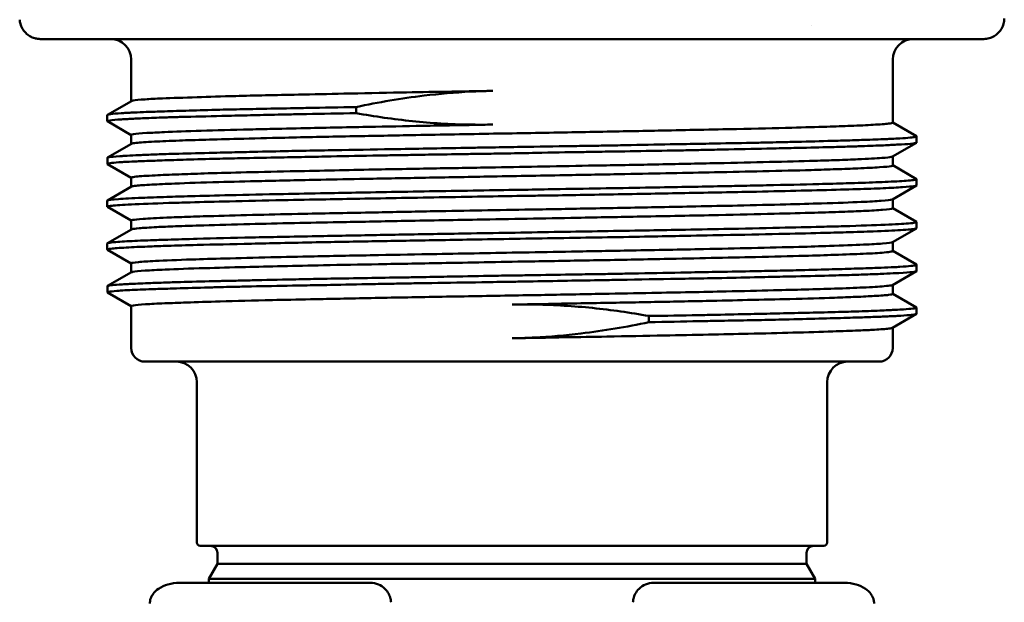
# Model space of a CAD drawing. Header units: inches. Extents: x 1 to 203, y 4 to 128.
# Tile 40 of 47: x 99.378 to 100.815, y 107.759 to 108.61. Entities that reach past the tile are written whole.
import ezdxf

# ---------------------------------------------------------------- set-up
doc = ezdxf.new("R2010")
doc.units = ezdxf.units.IN
doc.header["$LTSCALE"] = 6
doc.header["$MEASUREMENT"] = 0
doc.layers.add('Visible (ANSI)', color=7, linetype='Continuous', lineweight=50)

msp = doc.modelspace()

# ---------------------------------------------------------------- linework, layer by layer
at = {"layer": 'Visible (ANSI)'}
for p, q in [((100.5339, 108.6012), (100.5339, 108.6012)), ((99.6712, 108.5817), (99.4082, 108.5817)), ((100.0968, 108.5817), (99.6712, 108.5817)), ((100.5223, 108.5817), (100.0968, 108.5817)), ((100.7854, 108.5817), (100.5223, 108.5817)), ((99.541, 108.5517), (99.541, 108.491)), ((100.6525, 108.5517), (100.6525, 108.4596)), ((99.5064, 108.471), (99.5413, 108.4911)), ((99.5061, 108.4707), (99.5061, 108.4618)), ((99.541, 108.4415), (99.5064, 108.4615)), ((100.6525, 108.4598), (100.6871, 108.4398)), ((99.541, 108.4416), (99.541, 108.4285)), ((100.6873, 108.4395), (100.6873, 108.4305)), ((99.5064, 108.4086), (99.5413, 108.4287)), ((100.687, 108.4302), (100.6522, 108.41)), ((99.5062, 108.4083), (99.5062, 108.3992)), ((100.6525, 108.4102), (100.6525, 108.3971)), ((99.541, 108.3789), (99.5064, 108.3989)), ((100.6525, 108.3973), (100.6871, 108.3773)), ((99.541, 108.3791), (99.541, 108.366)), ((100.6874, 108.377), (100.6874, 108.368)), ((99.5064, 108.346), (99.5413, 108.3662)), ((100.6872, 108.3677), (100.6523, 108.3476)), ((100.6525, 108.3477), (100.6525, 108.3346)), ((99.5061, 108.3457), (99.5061, 108.3368)), ((99.541, 108.3165), (99.5064, 108.3365)), ((100.6525, 108.3347), (100.6871, 108.3148)), ((99.5063, 108.2835), (99.5412, 108.3037)), ((99.541, 108.3166), (99.541, 108.3035)), ((100.6871, 108.3052), (100.6522, 108.2851)), ((100.6873, 108.3145), (100.6873, 108.3055)), ((99.5061, 108.2832), (99.5061, 108.2743)), ((100.6525, 108.2852), (100.6525, 108.2721)), ((99.541, 108.2539), (99.5064, 108.2739)), ((100.6525, 108.2723), (100.6871, 108.2523)), ((99.541, 108.2541), (99.541, 108.241)), ((100.6873, 108.252), (100.6873, 108.243)), ((99.5065, 108.2211), (99.5413, 108.2412)), ((100.6871, 108.2427), (100.6522, 108.2225)), ((99.5062, 108.2208), (99.5062, 108.2117)), ((100.6525, 108.2227), (100.6525, 108.2096)), ((99.541, 108.1915), (99.5064, 108.2114)), ((100.6525, 108.2098), (100.6871, 108.1898)), ((99.541, 108.1916), (99.541, 108.1307)), ((100.6874, 108.1894), (100.6874, 108.1805)), ((100.6872, 108.1803), (100.6522, 108.1601)), ((100.6525, 108.1602), (100.6525, 108.1307)), ((100.6325, 108.1107), (99.561, 108.1107)), ((99.6368, 108.0807), (99.6368, 107.8467)), ((100.5568, 108.0807), (100.5568, 107.8467)), ((99.6418, 107.8417), (100.5518, 107.8417)), ((99.6668, 107.8154), (99.6668, 107.8317)), ((100.5268, 107.8154), (100.5268, 107.8317)), ((99.6668, 107.8154), (99.6543, 107.7937)), ((99.6668, 107.8154), (100.5268, 107.8154)), ((100.5268, 107.8154), (100.5393, 107.7937)), ((99.6116, 107.7877), (99.8903, 107.7877)), ((99.6543, 107.7937), (100.5393, 107.7937)), ((99.6543, 107.7877), (99.6543, 107.7937)), ((100.3032, 107.7877), (100.5819, 107.7877)), ((100.5393, 107.7877), (100.5393, 107.7937))]:
    msp.add_line(p, q, dxfattribs=at)
for centre, radius, start, end in [((99.511, 108.5517), 0.03, 0, 90), ((100.6825, 108.5517), 0.03, 90, 180), ((99.561, 108.1307), 0.02, 180, 270), ((100.6325, 108.1307), 0.02, 270, 0), ((99.6068, 108.0807), 0.03, 0, 90), ((100.5868, 108.0807), 0.03, 90, 180), ((99.6418, 107.8467), 0.005, 180, 270), ((100.5518, 107.8467), 0.005, 270, 0), ((99.6568, 107.8317), 0.01, 0, 90), ((100.5368, 107.8317), 0.01, 90, 180)]:
    msp.add_arc(centre, radius, start, end, dxfattribs=at)
for centre, major_axis, start_param, end_param in [((99.5983, 107.7577), (0.0292, 0.0079), 2.815558, 2.878133), ((100.5952, 107.7577), (-0.0292, 0.0079), 3.40505, 3.467625)]:
    msp.add_ellipse(centre, major_axis=major_axis, ratio=0.96689, start_param=start_param, end_param=end_param, dxfattribs=at)
for points, knots in [([(99.3782, 108.6099), (99.3783, 108.6079), (99.3791, 108.6033), (99.3819, 108.5966), (99.3867, 108.5903), (99.3929, 108.5855), (99.3976, 108.5835), (99.4001, 108.5828)], [0.0386856, 0.0386856, 0.0386856, 0.0386856, 0.1666667, 0.3333333, 0.5, 0.6666667, 0.8261728, 0.8261728, 0.8261728, 0.8261728]), ([(99.5413, 108.4911), (99.5417, 108.4914), (99.5425, 108.4916), (99.5471, 108.4924), (99.553, 108.493), (99.5683, 108.4941), (99.5767, 108.4945), (99.6005, 108.4955), (99.6175, 108.4961), (99.6541, 108.4973), (99.6729, 108.4979), (99.7212, 108.4992), (99.7518, 108.4998), (99.8062, 108.501), (99.8284, 108.5014), (99.8783, 108.5025), (99.9061, 108.503), (99.9563, 108.504), (99.9782, 108.5044), (100.023, 108.5052), (100.0459, 108.5056), (100.0688, 108.506)], [20.048892, 20.048892, 20.048892, 20.048892, 20.149513, 20.149513, 20.391241, 20.391241, 20.581494, 20.581494, 20.849403, 20.849403, 21.077904, 21.077904, 21.383351, 21.383351, 21.578808, 21.578808, 21.806978, 21.806978, 21.978501, 21.978501, 22.153727, 22.153727, 22.153727, 22.153727]), ([(99.8693, 108.4824), (99.902, 108.4894), (99.935, 108.495), (99.991, 108.5017), (100.0137, 108.5037), (100.0396, 108.505), (100.0427, 108.5052), (100.0518, 108.5055), (100.0577, 108.5057), (100.0645, 108.5059), (100.0654, 108.5059), (100.0667, 108.5059), (100.0672, 108.5059), (100.0678, 108.5059), (100.0681, 108.5059), (100.0685, 108.506), (100.0686, 108.506), (100.0688, 108.506)], [-0.512877, -0.512877, -0.512877, -0.512877, -0.2563721, -0.2563721, -0.082651, -0.082651, -0.0584358, -0.0584358, -0.0134643, -0.0134643, -0.0065283, -0.0065283, -0.0032109, -0.0032109, -0.0015545, -0.0015545, -0.0001315, -0.0001315, -0.0001315, -0.0001315]), ([(99.5061, 108.4707), (99.5061, 108.4708), (99.5062, 108.4709), (99.507, 108.4713), (99.5087, 108.4717), (99.5148, 108.4725), (99.5198, 108.473), (99.5286, 108.4735), (99.5311, 108.4737), (99.536, 108.474), (99.5384, 108.4741), (99.5464, 108.4745), (99.5524, 108.4747), (99.5642, 108.4752), (99.5698, 108.4754), (99.5802, 108.4757), (99.5848, 108.4759), (99.6007, 108.4764), (99.6126, 108.4768), (99.6394, 108.4776), (99.6545, 108.478), (99.6769, 108.4786), (99.6834, 108.4787), (99.7023, 108.4791), (99.715, 108.4794), (99.7427, 108.48), (99.7578, 108.4802), (99.7818, 108.4807), (99.7903, 108.4809), (99.8215, 108.4815), (99.8451, 108.482), (99.8693, 108.4824)], [-1.76808, -1.76808, -1.76808, -1.76808, -1.724315, -1.724315, -1.56679, -1.56679, -1.372967, -1.372967, -1.305825, -1.305825, -1.247821, -1.247821, -1.125145, -1.125145, -1.029277, -1.029277, -0.956788, -0.956788, -0.79409, -0.79409, -0.616906, -0.616906, -0.5467, -0.5467, -0.418092, -0.418092, -0.275711, -0.275711, -0.199759, -0.199759, 0, 0, 0, 0]), ([(99.8693, 108.4734), (99.8693, 108.4749), (99.8693, 108.4764), (99.8693, 108.4794), (99.8693, 108.4809), (99.8693, 108.4824)], [-0.02309536, -0.02309536, -0.02309536, -0.02309536, -0.01167201, -0.01167201, -0.0002349, -0.0002349, -0.0002349, -0.0002349]), ([(99.5064, 108.4615), (99.5063, 108.4615), (99.5062, 108.4616), (99.506, 108.4618), (99.5061, 108.4619), (99.5068, 108.4623), (99.508, 108.4626), (99.5135, 108.4634), (99.5191, 108.4638), (99.5291, 108.4645), (99.5315, 108.4646), (99.5366, 108.4649), (99.5392, 108.465), (99.5482, 108.4655), (99.5554, 108.4659), (99.5679, 108.4664), (99.5727, 108.4666), (99.5828, 108.4669), (99.5879, 108.4671), (99.6, 108.4675), (99.607, 108.4677), (99.6321, 108.4684), (99.6518, 108.4688), (99.6794, 108.4695), (99.6858, 108.4697), (99.7041, 108.4701), (99.7164, 108.4704), (99.7429, 108.471), (99.7572, 108.4713), (99.78, 108.4718), (99.7883, 108.472), (99.82, 108.4726), (99.8443, 108.473), (99.8693, 108.4734)], [21.094932, 21.094932, 21.094932, 21.094932, 21.111993, 21.111993, 21.177921, 21.177921, 21.314617, 21.314617, 21.539249, 21.539249, 21.60575, 21.60575, 21.666559, 21.666559, 21.808502, 21.808502, 21.89029, 21.89029, 21.968729, 21.968729, 22.065861, 22.065861, 22.300739, 22.300739, 22.369004, 22.369004, 22.492962, 22.492962, 22.627526, 22.627526, 22.701711, 22.701711, 22.908054, 22.908054, 22.908054, 22.908054]), ([(99.8693, 108.4734), (99.8965, 108.4685), (99.9239, 108.4646), (99.9791, 108.4589), (100.0067, 108.4572), (100.0344, 108.4567)], [0.0009799, 0.0009799, 0.0009799, 0.0009799, 0.2120842, 0.2120842, 0.4245282, 0.4245282, 0.4245282, 0.4245282]), ([(100.0688, 108.4568), (100.038, 108.4562), (100.0073, 108.4556), (99.9501, 108.4546), (99.9236, 108.4541), (99.8646, 108.453), (99.8329, 108.4524), (99.7837, 108.4513), (99.7653, 108.4509), (99.7363, 108.4502), (99.7253, 108.4499), (99.6617, 108.4484), (99.6191, 108.4472), (99.5793, 108.4453), (99.5708, 108.4449), (99.5544, 108.4439), (99.5479, 108.4433), (99.5421, 108.4424), (99.541, 108.442), (99.541, 108.4416)], [0.000001, 0.000001, 0.000001, 0.000001, 0.235266, 0.235266, 0.446396, 0.446396, 0.716347, 0.716347, 0.888222, 0.888222, 0.999798, 0.999798, 1.555908, 1.555908, 1.743325, 1.743325, 1.995098, 1.995098, 2.149344, 2.149344, 2.149344, 2.149344]), ([(99.5413, 108.4287), (99.5413, 108.4287), (99.5414, 108.4287), (99.5423, 108.4292), (99.5446, 108.4296), (99.5539, 108.4306), (99.5628, 108.4312), (99.5849, 108.4324), (99.5971, 108.4329), (99.6229, 108.4339), (99.6357, 108.4343), (99.6643, 108.4351), (99.6802, 108.4355), (99.7182, 108.4365), (99.741, 108.4371), (99.795, 108.4383), (99.8268, 108.439), (99.889, 108.4402), (99.9189, 108.4407), (99.9867, 108.442), (100.0247, 108.4427), (100.0812, 108.4437), (100.0994, 108.444), (100.1533, 108.445), (100.1888, 108.4456), (100.2552, 108.4468), (100.2861, 108.4475), (100.3343, 108.4484), (100.3523, 108.4488), (100.3887, 108.4495), (100.407, 108.4499), (100.4537, 108.4509), (100.4807, 108.4515), (100.5238, 108.4527), (100.5409, 108.4532), (100.569, 108.4541), (100.5805, 108.4545), (100.6038, 108.4554), (100.6149, 108.4559), (100.634, 108.457), (100.6415, 108.4576), (100.65, 108.4586), (100.652, 108.459), (100.6525, 108.4595), (100.6525, 108.4596), (100.6525, 108.4596)], [11.171964, 11.171964, 11.171964, 11.171964, 11.185867, 11.185867, 11.358739, 11.358739, 11.624967, 11.624967, 11.847956, 11.847956, 12.028325, 12.028325, 12.214947, 12.214947, 12.445603, 12.445603, 12.727384, 12.727384, 12.969759, 12.969759, 13.263003, 13.263003, 13.401077, 13.401077, 13.67402, 13.67402, 13.920782, 13.920782, 14.07396, 14.07396, 14.239401, 14.239401, 14.514721, 14.514721, 14.723703, 14.723703, 14.895643, 14.895643, 15.111539, 15.111539, 15.356068, 15.356068, 15.54473, 15.54473, 15.567116, 15.567116, 15.567116, 15.567116]), ([(100.0688, 108.4568), (100.0687, 108.4568), (100.0685, 108.4568), (100.0681, 108.4568), (100.0679, 108.4567), (100.0673, 108.4567), (100.0669, 108.4567), (100.0657, 108.4567), (100.0649, 108.4567), (100.0599, 108.4566), (100.0558, 108.4566), (100.0459, 108.4566), (100.0402, 108.4567), (100.0344, 108.4567)], [-0.08754609, -0.08754609, -0.08754609, -0.08754609, -0.08620816, -0.08620816, -0.08465841, -0.08465841, -0.08162368, -0.08162368, -0.07543657, -0.07543657, -0.04379453, -0.04379453, -0.00004328, -0.00004328, -0.00004328, -0.00004328]), ([(99.5062, 108.4083), (99.5062, 108.4084), (99.5063, 108.4085), (99.5068, 108.4088), (99.5076, 108.409), (99.5116, 108.4097), (99.5168, 108.4101), (99.5264, 108.4108), (99.5287, 108.4109), (99.5361, 108.4114), (99.5415, 108.4117), (99.5543, 108.4123), (99.5617, 108.4126), (99.5736, 108.4131), (99.5777, 108.4132), (99.5907, 108.4137), (99.6003, 108.414), (99.626, 108.4147), (99.6431, 108.4151), (99.6676, 108.4157), (99.6736, 108.4159), (99.6906, 108.4163), (99.7018, 108.4165), (99.73, 108.4172), (99.7473, 108.4176), (99.7721, 108.4181), (99.779, 108.4183), (99.7998, 108.4187), (99.8139, 108.4189), (99.8549, 108.4197), (99.8826, 108.4201), (99.9187, 108.4208), (99.9266, 108.4209), (99.9518, 108.4213), (99.9693, 108.4217), (100.0056, 108.4223), (100.0244, 108.4227), (100.0512, 108.4232), (100.0592, 108.4233), (100.0815, 108.4237), (100.0959, 108.4239), (100.135, 108.4245), (100.1596, 108.4249), (100.1941, 108.4255), (100.2042, 108.4256), (100.2227, 108.4259), (100.2311, 108.4261), (100.25, 108.4264), (100.2605, 108.4266), (100.2929, 108.4272), (100.3145, 108.4277), (100.3427, 108.4282), (100.3497, 108.4283), (100.3692, 108.4287), (100.3814, 108.4289), (100.4144, 108.4295), (100.4346, 108.4299), (100.462, 108.4304), (100.4699, 108.4306), (100.4841, 108.4309), (100.4905, 108.4311), (100.5044, 108.4314), (100.512, 108.4316), (100.5373, 108.4322), (100.554, 108.4327), (100.5741, 108.4333), (100.5786, 108.4334), (100.5926, 108.4338), (100.6017, 108.4341), (100.6223, 108.4347), (100.6331, 108.4351), (100.6456, 108.4357), (100.6485, 108.4358), (100.6554, 108.4361), (100.6592, 108.4363), (100.6688, 108.437), (100.6739, 108.4373), (100.6796, 108.4379), (100.6812, 108.4381), (100.6836, 108.4384), (100.6844, 108.4386), (100.6869, 108.439), (100.6876, 108.4393), (100.6872, 108.4397), (100.6872, 108.4397), (100.6871, 108.4398)], [-11.204435, -11.204435, -11.204435, -11.204435, -11.160148, -11.160148, -11.063341, -11.063341, -10.830455, -10.830455, -10.76342, -10.76342, -10.636988, -10.636988, -10.500181, -10.500181, -10.434902, -10.434902, -10.297198, -10.297198, -10.088284, -10.088284, -10.021598, -10.021598, -9.905351, -9.905351, -9.739713, -9.739713, -9.676944, -9.676944, -9.553407, -9.553407, -9.325662, -9.325662, -9.262887, -9.262887, -9.125895, -9.125895, -8.981695, -8.981695, -8.921, -8.921, -8.81151, -8.81151, -8.623508, -8.623508, -8.545611, -8.545611, -8.479931, -8.479931, -8.396959, -8.396959, -8.22144, -8.22144, -8.161912, -8.161912, -8.056197, -8.056197, -7.871568, -7.871568, -7.794249, -7.794249, -7.729705, -7.729705, -7.649357, -7.649357, -7.45266, -7.45266, -7.393588, -7.393588, -7.263868, -7.263868, -7.076268, -7.076268, -7.015548, -7.015548, -6.923055, -6.923055, -6.758074, -6.758074, -6.677451, -6.677451, -6.616035, -6.616035, -6.461993, -6.461993, -6.444974, -6.444974, -6.444974, -6.444974]), ([(99.5064, 108.3989), (99.5062, 108.399), (99.5062, 108.3991), (99.5064, 108.3996), (99.5077, 108.4), (99.5131, 108.4008), (99.5173, 108.4013), (99.5251, 108.4018), (99.5275, 108.402), (99.5349, 108.4024), (99.5403, 108.4027), (99.5534, 108.4032), (99.5613, 108.4035), (99.5738, 108.404), (99.5779, 108.4041), (99.5926, 108.4047), (99.6041, 108.405), (99.6304, 108.4058), (99.6452, 108.4063), (99.6671, 108.4068), (99.6732, 108.407), (99.6904, 108.4074), (99.7018, 108.4076), (99.7298, 108.4082), (99.7466, 108.4085), (99.7708, 108.409), (99.7776, 108.4091), (99.7975, 108.4095), (99.8108, 108.4098), (99.8467, 108.4105), (99.8698, 108.411), (99.903, 108.4116), (99.9126, 108.4118), (99.931, 108.4121), (99.9397, 108.4122), (99.96, 108.4126), (99.9717, 108.4128), (100, 108.4132), (100.0166, 108.4135), (100.0416, 108.4139), (100.05, 108.414), (100.0688, 108.4143), (100.0792, 108.4145), (100.1038, 108.4149), (100.1179, 108.4152), (100.1545, 108.4159), (100.1769, 108.4163), (100.2073, 108.4168), (100.2154, 108.4169), (100.2362, 108.4173), (100.2488, 108.4175), (100.2823, 108.418), (100.3029, 108.4184), (100.3312, 108.4189), (100.3392, 108.419), (100.3557, 108.4193), (100.3642, 108.4195), (100.3833, 108.4199), (100.3939, 108.4201), (100.4268, 108.4208), (100.4483, 108.4213), (100.4749, 108.4218), (100.481, 108.422), (100.4986, 108.4224), (100.5099, 108.4226), (100.5372, 108.4232), (100.5526, 108.4236), (100.5716, 108.4241), (100.5761, 108.4242), (100.588, 108.4246), (100.5952, 108.4248), (100.6145, 108.4255), (100.6258, 108.4259), (100.6399, 108.4265), (100.6438, 108.4267), (100.6504, 108.427), (100.6533, 108.4272), (100.6593, 108.4275), (100.6624, 108.4276), (100.6724, 108.4282), (100.6779, 108.4286), (100.6827, 108.4292), (100.6836, 108.4293), (100.6859, 108.4297), (100.6868, 108.43), (100.6873, 108.4303), (100.6873, 108.4304), (100.6873, 108.4305)], [11.678934, 11.678934, 11.678934, 11.678934, 11.732798, 11.732798, 11.900105, 11.900105, 12.081042, 12.081042, 12.150612, 12.150612, 12.278723, 12.278723, 12.424377, 12.424377, 12.489482, 12.489482, 12.652742, 12.652742, 12.832156, 12.832156, 12.89915, 12.89915, 13.017155, 13.017155, 13.177815, 13.177815, 13.239808, 13.239808, 13.355968, 13.355968, 13.547484, 13.547484, 13.624875, 13.624875, 13.69375, 13.69375, 13.785003, 13.785003, 13.912723, 13.912723, 13.976835, 13.976835, 14.056042, 14.056042, 14.163889, 14.163889, 14.335277, 14.335277, 14.398354, 14.398354, 14.497335, 14.497335, 14.663451, 14.663451, 14.730184, 14.730184, 14.802019, 14.802019, 14.894722, 14.894722, 15.094853, 15.094853, 15.155108, 15.155108, 15.27354, 15.27354, 15.453018, 15.453018, 15.511487, 15.511487, 15.610881, 15.610881, 15.795037, 15.795037, 15.871504, 15.871504, 15.935243, 15.935243, 16.014068, 16.014068, 16.217871, 16.217871, 16.275881, 16.275881, 16.392422, 16.392422, 16.42718, 16.42718, 16.42718, 16.42718]), ([(100.6522, 108.41), (100.6519, 108.4099), (100.6513, 108.4097), (100.648, 108.409), (100.6434, 108.4085), (100.6283, 108.4074), (100.6165, 108.4068), (100.5924, 108.4057), (100.5821, 108.4053), (100.5607, 108.4045), (100.55, 108.4042), (100.5187, 108.4033), (100.4966, 108.4027), (100.4488, 108.4016), (100.4234, 108.401), (100.3676, 108.3998), (100.3371, 108.3991), (100.2769, 108.398), (100.2477, 108.3975), (100.193, 108.3965), (100.1679, 108.396), (100.1193, 108.3951), (100.0959, 108.3947), (100.0437, 108.3938), (100.015, 108.3933), (99.953, 108.3922), (99.9199, 108.3916), (99.8684, 108.3906), (99.8493, 108.3902), (99.8107, 108.3893), (99.7914, 108.3889), (99.7471, 108.388), (99.723, 108.3874), (99.6814, 108.3864), (99.6636, 108.3859), (99.634, 108.385), (99.6217, 108.3845), (99.5972, 108.3836), (99.5856, 108.3831), (99.5634, 108.382), (99.5541, 108.3814), (99.5446, 108.3803), (99.5424, 108.3799), (99.5411, 108.3794), (99.541, 108.3792), (99.541, 108.3791)], [6.63203, 6.63203, 6.63203, 6.63203, 6.708526, 6.708526, 6.924044, 6.924044, 7.195804, 7.195804, 7.363125, 7.363125, 7.50715, 7.50715, 7.756815, 7.756815, 8.000731, 8.000731, 8.261809, 8.261809, 8.495029, 8.495029, 8.688592, 8.688592, 8.866619, 8.866619, 9.086405, 9.086405, 9.348879, 9.348879, 9.509933, 9.509933, 9.683741, 9.683741, 9.924932, 9.924932, 10.13515, 10.13515, 10.308447, 10.308447, 10.520351, 10.520351, 10.79384, 10.79384, 10.966857, 10.966857, 11.023256, 11.023256, 11.023256, 11.023256]), ([(99.5413, 108.3662), (99.5413, 108.3662), (99.5414, 108.3663), (99.5424, 108.3667), (99.5446, 108.3671), (99.5531, 108.368), (99.5609, 108.3686), (99.5804, 108.3696), (99.5915, 108.3701), (99.6226, 108.3714), (99.6442, 108.3721), (99.6882, 108.3733), (99.7091, 108.3738), (99.7583, 108.375), (99.787, 108.3756), (99.8387, 108.3767), (99.8606, 108.3772), (99.9116, 108.3781), (99.9408, 108.3786), (100.0005, 108.3797), (100.0307, 108.3803), (100.0986, 108.3815), (100.1362, 108.3822), (100.2033, 108.3834), (100.2328, 108.3839), (100.2848, 108.3849), (100.3075, 108.3853), (100.3511, 108.3862), (100.372, 108.3866), (100.417, 108.3876), (100.4406, 108.3881), (100.4885, 108.3892), (100.5122, 108.3898), (100.5466, 108.3908), (100.5587, 108.3912), (100.5815, 108.392), (100.592, 108.3924), (100.6143, 108.3934), (100.6249, 108.3939), (100.6415, 108.395), (100.6473, 108.3956), (100.6518, 108.3965), (100.6525, 108.3968), (100.6525, 108.3971)], [2.299975, 2.299975, 2.299975, 2.299975, 2.313805, 2.313805, 2.479978, 2.479978, 2.723147, 2.723147, 2.93657, 2.93657, 3.23286, 3.23286, 3.461405, 3.461405, 3.729988, 3.729988, 3.916501, 3.916501, 4.150468, 4.150468, 4.383041, 4.383041, 4.66913, 4.66913, 4.899175, 4.899175, 5.083993, 5.083993, 5.264997, 5.264997, 5.488794, 5.488794, 5.750216, 5.750216, 5.912184, 5.912184, 6.08123, 6.08123, 6.316631, 6.316631, 6.565366, 6.565366, 6.692163, 6.692163, 6.692163, 6.692163]), ([(99.5061, 108.3457), (99.5061, 108.3458), (99.5062, 108.3459), (99.5074, 108.3467), (99.5127, 108.3474), (99.5306, 108.3487), (99.5422, 108.3493), (99.5673, 108.3503), (99.5794, 108.3507), (99.6037, 108.3515), (99.6152, 108.3519), (99.6452, 108.3527), (99.6645, 108.3532), (99.7094, 108.3543), (99.7355, 108.3548), (99.7831, 108.3558), (99.8038, 108.3562), (99.8415, 108.3569), (99.8581, 108.3572), (99.9154, 108.3583), (99.9575, 108.359), (100.0213, 108.3601), (100.0425, 108.3604), (100.0826, 108.3611), (100.1015, 108.3614), (100.1361, 108.362), (100.1516, 108.3623), (100.2123, 108.3634), (100.2569, 108.3641), (100.3171, 108.3651), (100.3343, 108.3654), (100.3666, 108.3661), (100.3818, 108.3663), (100.408, 108.3669), (100.419, 108.3671), (100.443, 108.3676), (100.4558, 108.3679), (100.4957, 108.3687), (100.5213, 108.3693), (100.5588, 108.3703), (100.5723, 108.3706), (100.6009, 108.3715), (100.6153, 108.372), (100.6343, 108.3728), (100.6403, 108.373), (100.6582, 108.3738), (100.6679, 108.3744), (100.679, 108.3752), (100.6822, 108.3756), (100.6858, 108.3762), (100.6868, 108.3764), (100.6875, 108.3769), (100.6874, 108.3771), (100.6871, 108.3773)], [-20.605784, -20.605784, -20.605784, -20.605784, -20.568371, -20.568371, -20.258248, -20.258248, -19.98384, -19.98384, -19.785528, -19.785528, -19.630006, -19.630006, -19.40976, -19.40976, -19.153273, -19.153273, -18.969925, -18.969925, -18.830607, -18.830607, -18.500129, -18.500129, -18.338338, -18.338338, -18.194445, -18.194445, -18.076053, -18.076053, -17.731048, -17.731048, -17.589932, -17.589932, -17.45965, -17.45965, -17.360257, -17.360257, -17.240064, -17.240064, -16.971855, -16.971855, -16.8052, -16.8052, -16.587865, -16.587865, -16.474332, -16.474332, -16.218918, -16.218918, -16.063544, -16.063544, -15.950722, -15.950722, -15.866446, -15.866446, -15.866446, -15.866446]), ([(99.5064, 108.3365), (99.506, 108.3367), (99.5061, 108.3369), (99.5072, 108.3375), (99.5094, 108.3379), (99.5188, 108.3389), (99.5283, 108.3395), (99.5555, 108.3409), (99.5738, 108.3416), (99.6056, 108.3426), (99.616, 108.3429), (99.6446, 108.3437), (99.6638, 108.3442), (99.7086, 108.3452), (99.7348, 108.3458), (99.7827, 108.3468), (99.8036, 108.3472), (99.8413, 108.3479), (99.8577, 108.3482), (99.9144, 108.3492), (99.9561, 108.35), (100.0198, 108.3511), (100.0412, 108.3515), (100.0809, 108.3521), (100.0991, 108.3524), (100.1264, 108.3529), (100.1354, 108.353), (100.1618, 108.3534), (100.1791, 108.3537), (100.2337, 108.3547), (100.2704, 108.3553), (100.3227, 108.3563), (100.3391, 108.3566), (100.374, 108.3573), (100.3922, 108.3576), (100.4249, 108.3582), (100.4395, 108.3585), (100.4768, 108.3593), (100.4986, 108.3598), (100.5397, 108.3608), (100.559, 108.3613), (100.5929, 108.3623), (100.6076, 108.3627), (100.627, 108.3634), (100.6329, 108.3636), (100.6498, 108.3644), (100.6593, 108.3649), (100.6745, 108.3659), (100.6801, 108.3664), (100.6851, 108.3671), (100.6862, 108.3673), (100.6872, 108.3677), (100.6874, 108.3678), (100.6874, 108.368)], [2.340042, 2.340042, 2.340042, 2.340042, 2.432996, 2.432996, 2.608573, 2.608573, 2.897875, 2.897875, 3.213203, 3.213203, 3.351844, 3.351844, 3.570358, 3.570358, 3.826115, 3.826115, 4.010395, 4.010395, 4.147166, 4.147166, 4.473035, 4.473035, 4.6358, 4.6358, 4.773666, 4.773666, 4.841589, 4.841589, 4.973042, 4.973042, 5.259041, 5.259041, 5.394087, 5.394087, 5.551037, 5.551037, 5.684919, 5.684919, 5.903209, 5.903209, 6.127522, 6.127522, 6.339823, 6.339823, 6.44435, 6.44435, 6.659707, 6.659707, 6.881955, 6.881955, 6.985959, 6.985959, 7.050942, 7.050942, 7.050942, 7.050942]), ([(100.6523, 108.3476), (100.6521, 108.3475), (100.6519, 108.3474), (100.6495, 108.3467), (100.6442, 108.3461), (100.6282, 108.3449), (100.6185, 108.3443), (100.5909, 108.3431), (100.5714, 108.3424), (100.5327, 108.3412), (100.5153, 108.3407), (100.4747, 108.3397), (100.4511, 108.3391), (100.4064, 108.3381), (100.386, 108.3377), (100.3479, 108.3369), (100.3305, 108.3366), (100.2804, 108.3356), (100.2469, 108.335), (100.1837, 108.3338), (100.1542, 108.3332), (100.1006, 108.3323), (100.0765, 108.3319), (100.0291, 108.3311), (100.0058, 108.3306), (99.9534, 108.3297), (99.9246, 108.3291), (99.8602, 108.3278), (99.8254, 108.3272), (99.7695, 108.326), (99.7474, 108.3255), (99.7029, 108.3244), (99.6811, 108.3238), (99.6475, 108.3229), (99.6347, 108.3225), (99.6119, 108.3217), (99.6019, 108.3214), (99.5784, 108.3204), (99.5668, 108.3197), (99.5511, 108.3186), (99.5461, 108.318), (99.5418, 108.3172), (99.541, 108.3169), (99.541, 108.3166)], [15.502488, 15.502488, 15.502488, 15.502488, 15.541933, 15.541933, 15.810229, 15.810229, 16.038084, 16.038084, 16.338903, 16.338903, 16.545035, 16.545035, 16.784065, 16.784065, 16.967902, 16.967902, 17.115421, 17.115421, 17.382212, 17.382212, 17.608409, 17.608409, 17.791372, 17.791372, 17.970944, 17.970944, 18.199381, 18.199381, 18.496505, 18.496505, 18.70845, 18.70845, 18.950639, 18.950639, 19.120621, 19.120621, 19.282493, 19.282493, 19.54471, 19.54471, 19.766553, 19.766553, 19.897869, 19.897869, 19.897869, 19.897869]), ([(99.5412, 108.3037), (99.5414, 108.3038), (99.5418, 108.3039), (99.5439, 108.3044), (99.5473, 108.3049), (99.5587, 108.3059), (99.5673, 108.3065), (99.5862, 108.3075), (99.5953, 108.3078), (99.6177, 108.3087), (99.6316, 108.3091), (99.667, 108.3102), (99.6896, 108.3108), (99.7347, 108.312), (99.7565, 108.3125), (99.8001, 108.3134), (99.8217, 108.3138), (99.8732, 108.3148), (99.9037, 108.3154), (99.9712, 108.3167), (100.0084, 108.3174), (100.0946, 108.3189), (100.1435, 108.3198), (100.2234, 108.3213), (100.2547, 108.3219), (100.3043, 108.3228), (100.3232, 108.3232), (100.361, 108.3239), (100.3798, 108.3243), (100.4271, 108.3253), (100.4543, 108.3259), (100.5008, 108.3271), (100.5206, 108.3276), (100.553, 108.3286), (100.5663, 108.329), (100.5901, 108.3298), (100.6007, 108.3302), (100.6214, 108.3312), (100.6307, 108.3318), (100.6464, 108.333), (100.6514, 108.3337), (100.6524, 108.3344), (100.6525, 108.3345), (100.6525, 108.3346)], [15.572762, 15.572762, 15.572762, 15.572762, 15.623025, 15.623025, 15.81789, 15.81789, 16.051663, 16.051663, 16.217355, 16.217355, 16.417247, 16.417247, 16.677191, 16.677191, 16.891116, 16.891116, 17.0821, 17.0821, 17.332175, 17.332175, 17.619819, 17.619819, 17.991664, 17.991664, 18.237477, 18.237477, 18.393676, 18.393676, 18.558412, 18.558412, 18.821986, 18.821986, 19.04702, 19.04702, 19.229099, 19.229099, 19.410905, 19.410905, 19.640074, 19.640074, 19.932722, 19.932722, 19.967801, 19.967801, 19.967801, 19.967801]), ([(99.5064, 108.2739), (99.5063, 108.274), (99.5063, 108.274), (99.5059, 108.2743), (99.5061, 108.2745), (99.508, 108.2752), (99.5102, 108.2755), (99.5188, 108.2764), (99.5269, 108.2769), (99.5425, 108.2777), (99.5478, 108.278), (99.5583, 108.2784), (99.5633, 108.2786), (99.5765, 108.2792), (99.5851, 108.2795), (99.6073, 108.2802), (99.6217, 108.2806), (99.6611, 108.2816), (99.6878, 108.2822), (99.7302, 108.2832), (99.7442, 108.2835), (99.7756, 108.2842), (99.7931, 108.2845), (99.839, 108.2854), (99.8681, 108.2859), (99.927, 108.287), (99.9569, 108.2875), (100.0037, 108.2883), (100.0203, 108.2886), (100.0583, 108.2892), (100.0795, 108.2896), (100.1221, 108.2903), (100.1434, 108.2907), (100.2074, 108.2917), (100.2497, 108.2924), (100.3077, 108.2935), (100.3248, 108.2938), (100.3634, 108.2945), (100.3847, 108.295), (100.4338, 108.2959), (100.4609, 108.2965), (100.508, 108.2975), (100.5284, 108.298), (100.5605, 108.2988), (100.5729, 108.2992), (100.5991, 108.3), (100.6124, 108.3004), (100.6404, 108.3015), (100.6537, 108.3021), (100.6752, 108.3033), (100.6825, 108.304), (100.6868, 108.305), (100.6873, 108.3052), (100.6873, 108.3055)], [15.941502, 15.941502, 15.941502, 15.941502, 15.95245, 15.95245, 16.065442, 16.065442, 16.222723, 16.222723, 16.478161, 16.478161, 16.591126, 16.591126, 16.682141, 16.682141, 16.815721, 16.815721, 17.004293, 17.004293, 17.292432, 17.292432, 17.426494, 17.426494, 17.58372, 17.58372, 17.825982, 17.825982, 18.060617, 18.060617, 18.188916, 18.188916, 18.35107, 18.35107, 18.514414, 18.514414, 18.843554, 18.843554, 18.983695, 18.983695, 19.167701, 19.167701, 19.424608, 19.424608, 19.646934, 19.646934, 19.803459, 19.803459, 20.002737, 20.002737, 20.279091, 20.279091, 20.588838, 20.588838, 20.702387, 20.702387, 20.702387, 20.702387]), ([(99.5061, 108.2832), (99.5061, 108.2834), (99.5064, 108.2836), (99.5082, 108.2841), (99.5106, 108.2845), (99.5195, 108.2854), (99.5278, 108.286), (99.5434, 108.2868), (99.5486, 108.2871), (99.559, 108.2875), (99.564, 108.2877), (99.577, 108.2882), (99.5855, 108.2884), (99.6076, 108.2891), (99.6219, 108.2896), (99.6615, 108.2906), (99.6883, 108.2913), (99.731, 108.2923), (99.745, 108.2925), (99.7763, 108.2931), (99.7937, 108.2935), (99.8396, 108.2944), (99.8688, 108.2949), (99.9279, 108.296), (99.9577, 108.2965), (100.0043, 108.2973), (100.0208, 108.2976), (100.0587, 108.2982), (100.0802, 108.2986), (100.1232, 108.2993), (100.1448, 108.2997), (100.2088, 108.3008), (100.2508, 108.3015), (100.3083, 108.3025), (100.3251, 108.3028), (100.3637, 108.3035), (100.3852, 108.3039), (100.4347, 108.3049), (100.4619, 108.3055), (100.5089, 108.3066), (100.5292, 108.307), (100.5596, 108.3078), (100.5708, 108.3081), (100.6051, 108.3091), (100.6253, 108.3098), (100.6562, 108.3112), (100.6676, 108.3119), (100.68, 108.3129), (100.6833, 108.3132), (100.6871, 108.314), (100.6877, 108.3144), (100.6871, 108.3148)], [-6.976302, -6.976302, -6.976302, -6.976302, -6.89482, -6.89482, -6.734122, -6.734122, -6.482963, -6.482963, -6.37396, -6.37396, -6.285299, -6.285299, -6.155057, -6.155057, -5.969234, -5.969234, -5.681909, -5.681909, -5.549705, -5.549705, -5.394884, -5.394884, -5.154353, -5.154353, -4.922313, -4.922313, -4.796813, -4.796813, -4.6346, -4.6346, -4.47114, -4.47114, -4.147278, -4.147278, -4.010457, -4.010457, -3.826215, -3.826215, -3.57063, -3.57063, -3.351852, -3.351852, -3.213209, -3.213209, -2.89776, -2.89776, -2.608453, -2.608453, -2.432973, -2.432973, -2.264638, -2.264638, -2.264638, -2.264638]), ([(100.6522, 108.2851), (100.651, 108.2844), (100.6461, 108.2837), (100.6305, 108.2825), (100.6213, 108.282), (100.5962, 108.2808), (100.5795, 108.2802), (100.5466, 108.2791), (100.5317, 108.2786), (100.4946, 108.2776), (100.4714, 108.2771), (100.4243, 108.276), (100.4009, 108.2755), (100.343, 108.2743), (100.3077, 108.2736), (100.2425, 108.2724), (100.2132, 108.2719), (100.1601, 108.2709), (100.1365, 108.2705), (100.0705, 108.2693), (100.0283, 108.2685), (99.9581, 108.2672), (99.9297, 108.2667), (99.8693, 108.2656), (99.8377, 108.265), (99.7858, 108.2638), (99.7648, 108.2634), (99.7207, 108.2624), (99.6983, 108.2618), (99.6602, 108.2608), (99.6441, 108.2603), (99.6081, 108.2591), (99.5902, 108.2584), (99.5658, 108.2571), (99.5576, 108.2566), (99.5449, 108.2555), (99.5413, 108.2548), (99.541, 108.2542), (99.541, 108.2541), (99.541, 108.2541)], [2.228944, 2.228944, 2.228944, 2.228944, 2.513176, 2.513176, 2.741696, 2.741696, 3.010211, 3.010211, 3.196557, 3.196557, 3.441349, 3.441349, 3.657719, 3.657719, 3.952146, 3.952146, 4.180941, 4.180941, 4.361851, 4.361851, 4.683449, 4.683449, 4.907897, 4.907897, 5.174747, 5.174747, 5.370821, 5.370821, 5.608686, 5.608686, 5.812589, 5.812589, 6.11481, 6.11481, 6.342378, 6.342378, 6.610527, 6.610527, 6.62102, 6.62102, 6.62102, 6.62102]), ([(99.5413, 108.2412), (99.5417, 108.2414), (99.5424, 108.2416), (99.5467, 108.2424), (99.5527, 108.243), (99.569, 108.244), (99.5788, 108.2446), (99.6065, 108.2458), (99.626, 108.2465), (99.6666, 108.2477), (99.6863, 108.2482), (99.7248, 108.2492), (99.7428, 108.2496), (99.7809, 108.2505), (99.8009, 108.2509), (99.8474, 108.2519), (99.8742, 108.2524), (99.934, 108.2535), (99.9671, 108.2541), (100.0218, 108.2551), (100.043, 108.2555), (100.0862, 108.2563), (100.1081, 108.2567), (100.1608, 108.2576), (100.1913, 108.2582), (100.2548, 108.2593), (100.2873, 108.2599), (100.3424, 108.261), (100.3654, 108.2615), (100.4101, 108.2625), (100.4317, 108.2629), (100.4781, 108.264), (100.5021, 108.2646), (100.5395, 108.2656), (100.5541, 108.2661), (100.5834, 108.2671), (100.5975, 108.2676), (100.6224, 108.2687), (100.6326, 108.2693), (100.6447, 108.2704), (100.6482, 108.2708), (100.6515, 108.2715), (100.6523, 108.2718), (100.6525, 108.2721), (100.6525, 108.2721), (100.6525, 108.2721)], [6.701305, 6.701305, 6.701305, 6.701305, 6.793667, 6.793667, 7.039617, 7.039617, 7.257813, 7.257813, 7.551237, 7.551237, 7.780199, 7.780199, 7.961618, 7.961618, 8.143856, 8.143856, 8.369182, 8.369182, 8.63018, 8.63018, 8.792555, 8.792555, 8.959581, 8.959581, 9.194633, 9.194633, 9.455476, 9.455476, 9.652571, 9.652571, 9.85477, 9.85477, 10.112587, 10.112587, 10.300747, 10.300747, 10.532587, 10.532587, 10.791884, 10.791884, 10.965657, 10.965657, 11.075553, 11.075553, 11.093577, 11.093577, 11.093577, 11.093577]), ([(99.5062, 108.2208), (99.5062, 108.2209), (99.5063, 108.221), (99.5069, 108.2213), (99.5074, 108.2214), (99.5088, 108.2218), (99.51, 108.2219), (99.5142, 108.2224), (99.5182, 108.2228), (99.5262, 108.2233), (99.5294, 108.2235), (99.5354, 108.2238), (99.5379, 108.224), (99.5489, 108.2245), (99.5586, 108.225), (99.5773, 108.2257), (99.5857, 108.226), (99.5987, 108.2264), (99.6029, 108.2266), (99.6217, 108.2271), (99.6377, 108.2275), (99.6618, 108.2281), (99.6689, 108.2283), (99.6821, 108.2286), (99.6881, 108.2287), (99.7018, 108.229), (99.7095, 108.2292), (99.7363, 108.2298), (99.7563, 108.2303), (99.7884, 108.2309), (99.7999, 108.2312), (99.8185, 108.2315), (99.8254, 108.2317), (99.8497, 108.2321), (99.8676, 108.2324), (99.9029, 108.233), (99.9203, 108.2333), (99.9457, 108.2337), (99.9535, 108.2339), (99.9749, 108.2342), (99.9885, 108.2345), (100.0224, 108.2351), (100.0426, 108.2355), (100.0754, 108.2361), (100.0879, 108.2363), (100.1083, 108.2366), (100.1163, 108.2367), (100.1436, 108.2372), (100.1629, 108.2375), (100.1937, 108.238), (100.2052, 108.2382), (100.2255, 108.2385), (100.2343, 108.2386), (100.2529, 108.239), (100.2628, 108.2391), (100.2967, 108.2398), (100.3202, 108.2402), (100.3569, 108.2409), (100.3703, 108.2412), (100.3907, 108.2416), (100.3977, 108.2417), (100.4225, 108.2422), (100.4397, 108.2425), (100.4687, 108.2431), (100.4808, 108.2434), (100.499, 108.2438), (100.5054, 108.2439), (100.5286, 108.2445), (100.5445, 108.2449), (100.5725, 108.2457), (100.5849, 108.2461), (100.6008, 108.2466), (100.6052, 108.2467), (100.619, 108.2472), (100.6277, 108.2475), (100.6425, 108.248), (100.6487, 108.2483), (100.6573, 108.2487), (100.6602, 108.2489), (100.6696, 108.2495), (100.6749, 108.2499), (100.6826, 108.2507), (100.6851, 108.2511), (100.6869, 108.2516), (100.6872, 108.2518), (100.6874, 108.2521), (100.6873, 108.2522), (100.6871, 108.2523)], [-16.349106, -16.349106, -16.349106, -16.349106, -16.291904, -16.291904, -16.231245, -16.231245, -16.149524, -16.149524, -15.986255, -15.986255, -15.894725, -15.894725, -15.833885, -15.833885, -15.647765, -15.647765, -15.517937, -15.517937, -15.459239, -15.459239, -15.261616, -15.261616, -15.182328, -15.182328, -15.118281, -15.118281, -15.040382, -15.040382, -14.85221, -14.85221, -14.750468, -14.750468, -14.691271, -14.691271, -14.543221, -14.543221, -14.403969, -14.403969, -14.342663, -14.342663, -14.236764, -14.236764, -14.081756, -14.081756, -13.986784, -13.986784, -13.92608, -13.92608, -13.778811, -13.778811, -13.6894, -13.6894, -13.621115, -13.621115, -13.542997, -13.542997, -13.351362, -13.351362, -13.23656, -13.23656, -13.17461, -13.17461, -13.016045, -13.016045, -12.896656, -12.896656, -12.829737, -12.829737, -12.649142, -12.649142, -12.486804, -12.486804, -12.421717, -12.421717, -12.276194, -12.276194, -12.148026, -12.148026, -12.078464, -12.078464, -11.897552, -11.897552, -11.730267, -11.730267, -11.662426, -11.662426, -11.6026, -11.6026, -11.6026, -11.6026]), ([(99.5064, 108.2114), (99.506, 108.2117), (99.5062, 108.2119), (99.5072, 108.2123), (99.5078, 108.2124), (99.5107, 108.213), (99.5146, 108.2135), (99.5235, 108.2142), (99.5273, 108.2145), (99.5341, 108.2149), (99.5365, 108.215), (99.5481, 108.2156), (99.5589, 108.216), (99.5786, 108.2167), (99.5864, 108.2169), (99.5987, 108.2173), (99.6029, 108.2175), (99.6216, 108.218), (99.6374, 108.2185), (99.6613, 108.2192), (99.6684, 108.2193), (99.6816, 108.2197), (99.6877, 108.2198), (99.7013, 108.2201), (99.7089, 108.2203), (99.7357, 108.2209), (99.7556, 108.2212), (99.7877, 108.2218), (99.7992, 108.2221), (99.8178, 108.2224), (99.8247, 108.2225), (99.8517, 108.2231), (99.8724, 108.2235), (99.9039, 108.2241), (99.9143, 108.2243), (99.9332, 108.2246), (99.9416, 108.2248), (99.9598, 108.2251), (99.9697, 108.2253), (100.0038, 108.2258), (100.0283, 108.2262), (100.0674, 108.2268), (100.082, 108.2271), (100.1045, 108.2274), (100.1124, 108.2276), (100.1395, 108.228), (100.1586, 108.2284), (100.1953, 108.2291), (100.2129, 108.2294), (100.2383, 108.2298), (100.2463, 108.23), (100.283, 108.2306), (100.3111, 108.2311), (100.3532, 108.2318), (100.3677, 108.2321), (100.3891, 108.2325), (100.3962, 108.2326), (100.4218, 108.2331), (100.4398, 108.2335), (100.4691, 108.2342), (100.4808, 108.2345), (100.4987, 108.2349), (100.505, 108.235), (100.5307, 108.2356), (100.5489, 108.236), (100.5765, 108.2368), (100.5868, 108.237), (100.601, 108.2375), (100.6054, 108.2376), (100.6186, 108.2381), (100.6268, 108.2384), (100.6411, 108.239), (100.6474, 108.2393), (100.6559, 108.2398), (100.6587, 108.2399), (100.6702, 108.2406), (100.6769, 108.2411), (100.683, 108.2417), (100.6844, 108.2419), (100.6863, 108.2423), (100.6868, 108.2425), (100.6872, 108.2428), (100.6873, 108.2429), (100.6873, 108.243)], [6.524113, 6.524113, 6.524113, 6.524113, 6.637937, 6.637937, 6.696193, 6.696193, 6.894182, 6.894182, 7.010586, 7.010586, 7.069999, 7.069999, 7.278536, 7.278536, 7.398918, 7.398918, 7.457792, 7.457792, 7.654117, 7.654117, 7.733669, 7.733669, 7.797903, 7.797903, 7.87572, 7.87572, 8.063954, 8.063954, 8.166308, 8.166308, 8.225818, 8.225818, 8.39706, 8.39706, 8.481316, 8.481316, 8.547413, 8.547413, 8.624494, 8.624494, 8.812319, 8.812319, 8.922932, 8.922932, 8.983609, 8.983609, 9.129273, 9.129273, 9.265096, 9.265096, 9.327832, 9.327832, 9.555432, 9.555432, 9.678892, 9.678892, 9.741621, 9.741621, 9.907154, 9.907154, 10.023328, 10.023328, 10.089972, 10.089972, 10.298754, 10.298754, 10.436371, 10.436371, 10.501609, 10.501609, 10.63833, 10.63833, 10.764681, 10.764681, 10.831674, 10.831674, 11.064413, 11.064413, 11.161159, 11.161159, 11.239484, 11.239484, 11.281592, 11.281592, 11.281592, 11.281592]), ([(100.6522, 108.2225), (100.6519, 108.2223), (100.6512, 108.2221), (100.6481, 108.2216), (100.6447, 108.2212), (100.6326, 108.2202), (100.6223, 108.2195), (100.5974, 108.2184), (100.5834, 108.2178), (100.5543, 108.2168), (100.5399, 108.2164), (100.5099, 108.2156), (100.4946, 108.2152), (100.4569, 108.2143), (100.4337, 108.2137), (100.3753, 108.2124), (100.339, 108.2117), (100.2775, 108.2106), (100.2536, 108.2101), (100.1997, 108.2091), (100.1695, 108.2085), (100.1039, 108.2073), (100.0684, 108.2067), (99.999, 108.2055), (99.9651, 108.2049), (99.9005, 108.2037), (99.8698, 108.203), (99.8274, 108.2022), (99.8148, 108.2019), (99.7832, 108.2013), (99.7647, 108.2009), (99.7192, 108.1999), (99.6937, 108.1992), (99.6527, 108.198), (99.6364, 108.1975), (99.61, 108.1966), (99.5993, 108.1962), (99.5788, 108.1954), (99.5694, 108.1949), (99.5535, 108.1938), (99.5475, 108.1932), (99.542, 108.1923), (99.541, 108.1919), (99.541, 108.1916)], [11.100274, 11.100274, 11.100274, 11.100274, 11.185086, 11.185086, 11.359042, 11.359042, 11.618594, 11.618594, 11.849116, 11.849116, 12.035996, 12.035996, 12.205956, 12.205956, 12.431936, 12.431936, 12.743979, 12.743979, 12.934998, 12.934998, 13.167203, 13.167203, 13.436587, 13.436587, 13.699797, 13.699797, 13.952276, 13.952276, 14.063213, 14.063213, 14.236079, 14.236079, 14.508768, 14.508768, 14.72202, 14.72202, 14.896012, 14.896012, 15.103467, 15.103467, 15.343151, 15.343151, 15.493154, 15.493154, 15.493154, 15.493154]), ([(100.0968, 108.194), (100.1171, 108.1943), (100.1374, 108.1947), (100.1727, 108.1954), (100.1877, 108.1956), (100.2337, 108.1965), (100.2641, 108.197), (100.3236, 108.1981), (100.3526, 108.1987), (100.4012, 108.1997), (100.4214, 108.2002), (100.4626, 108.2012), (100.4833, 108.2016), (100.5268, 108.2027), (100.5486, 108.2034), (100.5789, 108.2044), (100.5892, 108.2048), (100.609, 108.2056), (100.618, 108.2061), (100.635, 108.2071), (100.6421, 108.2076), (100.6503, 108.2086), (100.6523, 108.2091), (100.6525, 108.2096), (100.6525, 108.2096), (100.6525, 108.2096)], [0.000001, 0.000001, 0.000001, 0.000001, 0.154938, 0.154938, 0.270785, 0.270785, 0.511483, 0.511483, 0.755849, 0.755849, 0.942142, 0.942142, 1.155703, 1.155703, 1.427305, 1.427305, 1.59045, 1.59045, 1.777327, 1.777327, 2.012, 2.012, 2.210194, 2.210194, 2.218794, 2.218794, 2.218794, 2.218794]), ([(100.0968, 108.194), (100.0969, 108.194), (100.0971, 108.194), (100.0975, 108.194), (100.0977, 108.194), (100.0983, 108.194), (100.0987, 108.194), (100.0999, 108.194), (100.1007, 108.194), (100.1057, 108.1941), (100.1098, 108.1941), (100.1197, 108.1941), (100.1255, 108.1941), (100.1312, 108.194)], [-0.08754609, -0.08754609, -0.08754609, -0.08754609, -0.08620816, -0.08620816, -0.08465841, -0.08465841, -0.08162368, -0.08162368, -0.07543657, -0.07543657, -0.04379453, -0.04379453, -0.00004328, -0.00004328, -0.00004328, -0.00004328]), ([(100.2966, 108.1773), (100.2693, 108.1822), (100.2419, 108.1862), (100.1866, 108.1918), (100.159, 108.1935), (100.1312, 108.194)], [0.0006976, 0.0006976, 0.0006976, 0.0006976, 0.2118983, 0.2118983, 0.4243413, 0.4243413, 0.4243413, 0.4243413]), ([(100.2966, 108.1773), (100.3213, 108.1777), (100.3453, 108.1781), (100.3774, 108.1787), (100.3861, 108.1789), (100.4122, 108.1794), (100.4291, 108.1798), (100.4581, 108.1804), (100.4705, 108.1807), (100.4896, 108.1812), (100.4965, 108.1813), (100.5187, 108.1818), (100.5333, 108.1822), (100.5617, 108.1828), (100.5753, 108.1832), (100.5931, 108.1837), (100.5982, 108.1839), (100.6159, 108.1845), (100.6273, 108.1849), (100.641, 108.1855), (100.6445, 108.1857), (100.6508, 108.186), (100.6538, 108.1862), (100.6608, 108.1865), (100.6647, 108.1868), (100.674, 108.1874), (100.6786, 108.1877), (100.6832, 108.1883), (100.6844, 108.1884), (100.686, 108.1887), (100.6866, 108.1889), (100.6875, 108.1893), (100.6875, 108.1895), (100.6871, 108.1898)], [-22.883366, -22.883366, -22.883366, -22.883366, -22.685129, -22.685129, -22.609755, -22.609755, -22.456741, -22.456741, -22.336528, -22.336528, -22.265308, -22.265308, -22.104165, -22.104165, -21.932996, -21.932996, -21.860817, -21.860817, -21.672374, -21.672374, -21.60249, -21.60249, -21.537, -21.537, -21.434119, -21.434119, -21.256764, -21.256764, -21.177918, -21.177918, -21.10931, -21.10931, -21.005904, -21.005904, -21.005904, -21.005904]), ([(100.2966, 108.1773), (100.2965, 108.1758), (100.2965, 108.1743), (100.2965, 108.1713), (100.2965, 108.1698), (100.2966, 108.1683)], [-0.02308512, -0.02308512, -0.02308512, -0.02308512, -0.01167201, -0.01167201, -0.0002349, -0.0002349, -0.0002349, -0.0002349]), ([(100.2966, 108.1683), (100.3216, 108.1688), (100.346, 108.1692), (100.3783, 108.1699), (100.3869, 108.17), (100.4108, 108.1705), (100.4256, 108.1708), (100.4542, 108.1713), (100.4679, 108.1716), (100.4881, 108.172), (100.4949, 108.1722), (100.5189, 108.1727), (100.5353, 108.1732), (100.5648, 108.174), (100.5781, 108.1744), (100.5953, 108.1749), (100.6002, 108.1751), (100.6137, 108.1755), (100.6219, 108.1758), (100.6371, 108.1763), (100.6441, 108.1766), (100.6535, 108.1771), (100.6564, 108.1772), (100.6663, 108.1778), (100.6721, 108.1782), (100.6805, 108.179), (100.6833, 108.1793), (100.6859, 108.1798), (100.6865, 108.18), (100.6872, 108.1803), (100.6874, 108.1804), (100.6874, 108.1805)], [0, 0, 0, 0, 0.202356, 0.202356, 0.277657, 0.277657, 0.412669, 0.412669, 0.545909, 0.545909, 0.615846, 0.615846, 0.797947, 0.797947, 0.96768, 0.96768, 1.037305, 1.037305, 1.170108, 1.170108, 1.307349, 1.307349, 1.375043, 1.375043, 1.555077, 1.555077, 1.710318, 1.710318, 1.780399, 1.780399, 1.840873, 1.840873, 1.840873, 1.840873]), ([(100.2966, 108.1683), (100.2638, 108.1614), (100.2307, 108.1557), (100.1746, 108.149), (100.152, 108.147), (100.126, 108.1457), (100.1229, 108.1456), (100.1138, 108.1452), (100.1079, 108.145), (100.1011, 108.1449), (100.1002, 108.1448), (100.0988, 108.1448), (100.0984, 108.1448), (100.0977, 108.1448), (100.0975, 108.1448), (100.0971, 108.1448), (100.0969, 108.1448), (100.0968, 108.1448)], [-0.5128773, -0.5128773, -0.5128773, -0.5128773, -0.2563722, -0.2563722, -0.082651, -0.082651, -0.0584358, -0.0584358, -0.0134643, -0.0134643, -0.0065283, -0.0065283, -0.0032109, -0.0032109, -0.0015545, -0.0015545, -0.0001315, -0.0001315, -0.0001315, -0.0001315]), ([(100.6522, 108.1601), (100.6516, 108.1597), (100.6497, 108.1593), (100.6422, 108.1584), (100.6352, 108.1578), (100.6192, 108.1569), (100.6114, 108.1565), (100.5915, 108.1556), (100.579, 108.1552), (100.5477, 108.1542), (100.5282, 108.1536), (100.4867, 108.1524), (100.4648, 108.1519), (100.423, 108.151), (100.4036, 108.1506), (100.3626, 108.1497), (100.3409, 108.1493), (100.2916, 108.1483), (100.2637, 108.1478), (100.2152, 108.1468), (100.195, 108.1465), (100.1488, 108.1457), (100.1228, 108.1452), (100.0968, 108.1448)], [19.972697, 19.972697, 19.972697, 19.972697, 20.135747, 20.135747, 20.369514, 20.369514, 20.534347, 20.534347, 20.733933, 20.733933, 20.976601, 20.976601, 21.203284, 21.203284, 21.382849, 21.382849, 21.568358, 21.568358, 21.792867, 21.792867, 21.949633, 21.949633, 22.148141, 22.148141, 22.148141, 22.148141]), ([(99.5683, 107.7593), (99.5684, 107.7611), (99.5687, 107.7628), (99.5701, 107.7671), (99.5714, 107.7694), (99.5751, 107.7745), (99.5778, 107.7771), (99.585, 107.782), (99.5898, 107.7841), (99.6, 107.787), (99.6057, 107.7877), (99.6115, 107.7877), (99.6115, 107.7877), (99.6116, 107.7877)], [-0.164314, -0.164314, -0.164314, -0.164314, -0.1503587, -0.1503587, -0.1289243, -0.1289243, -0.0973268, -0.0973268, -0.0515471, -0.0515471, 0, 0, 0.0007053, 0.0007053, 0.0007053, 0.0007053]), ([(99.9202, 107.7593), (99.9201, 107.7611), (99.9199, 107.7628), (99.9189, 107.7671), (99.918, 107.7694), (99.9154, 107.7745), (99.9134, 107.7771), (99.9083, 107.782), (99.905, 107.7841), (99.898, 107.787), (99.8942, 107.7877), (99.8904, 107.7877), (99.8903, 107.7877), (99.8903, 107.7877)], [0.1724598, 0.1724598, 0.1724598, 0.1724598, 0.1864151, 0.1864151, 0.2078496, 0.2078496, 0.239447, 0.239447, 0.2852267, 0.2852267, 0.3367738, 0.3367738, 0.3374791, 0.3374791, 0.3374791, 0.3374791]), ([(100.2733, 107.7593), (100.2734, 107.7611), (100.2736, 107.7628), (100.2746, 107.7671), (100.2755, 107.7694), (100.2781, 107.7745), (100.2801, 107.7771), (100.2852, 107.782), (100.2885, 107.7841), (100.2955, 107.787), (100.2993, 107.7877), (100.3031, 107.7877), (100.3032, 107.7877), (100.3032, 107.7877)], [-0.164314, -0.164314, -0.164314, -0.164314, -0.1503587, -0.1503587, -0.1289243, -0.1289243, -0.0973268, -0.0973268, -0.0515471, -0.0515471, 0, 0, 0.0007053, 0.0007053, 0.0007053, 0.0007053]), ([(100.5819, 107.7877), (100.582, 107.7877), (100.582, 107.7877), (100.5878, 107.7877), (100.5935, 107.787), (100.6037, 107.7841), (100.6085, 107.782), (100.6157, 107.7771), (100.6184, 107.7745), (100.6221, 107.7694), (100.6234, 107.7671), (100.6248, 107.7628), (100.6251, 107.7611), (100.6252, 107.7593)], [-0.3374791, -0.3374791, -0.3374791, -0.3374791, -0.3367738, -0.3367738, -0.2852267, -0.2852267, -0.239447, -0.239447, -0.2078496, -0.2078496, -0.1864151, -0.1864151, -0.1724598, -0.1724598, -0.1724598, -0.1724598])]:
    msp.add_open_spline(points, degree=3, knots=knots, dxfattribs=at)
for points in [[(100.7854, 108.5817), (100.788, 108.5817), (100.7932, 108.5824), (100.8005, 108.5854), (100.8068, 108.5903), (100.8116, 108.5966), (100.8147, 108.6039), (100.8153, 108.6091), (100.8153, 108.6117)], [(99.4026, 108.5822), (99.4017, 108.5824), (99.4009, 108.5826), (99.4001, 108.5828)], [(99.4026, 108.5822), (99.4044, 108.5819), (99.4063, 108.5817), (99.4082, 108.5817)]]:
    msp.add_open_spline(points, degree=3, dxfattribs=at)

doc.saveas('drawing.dxf')
